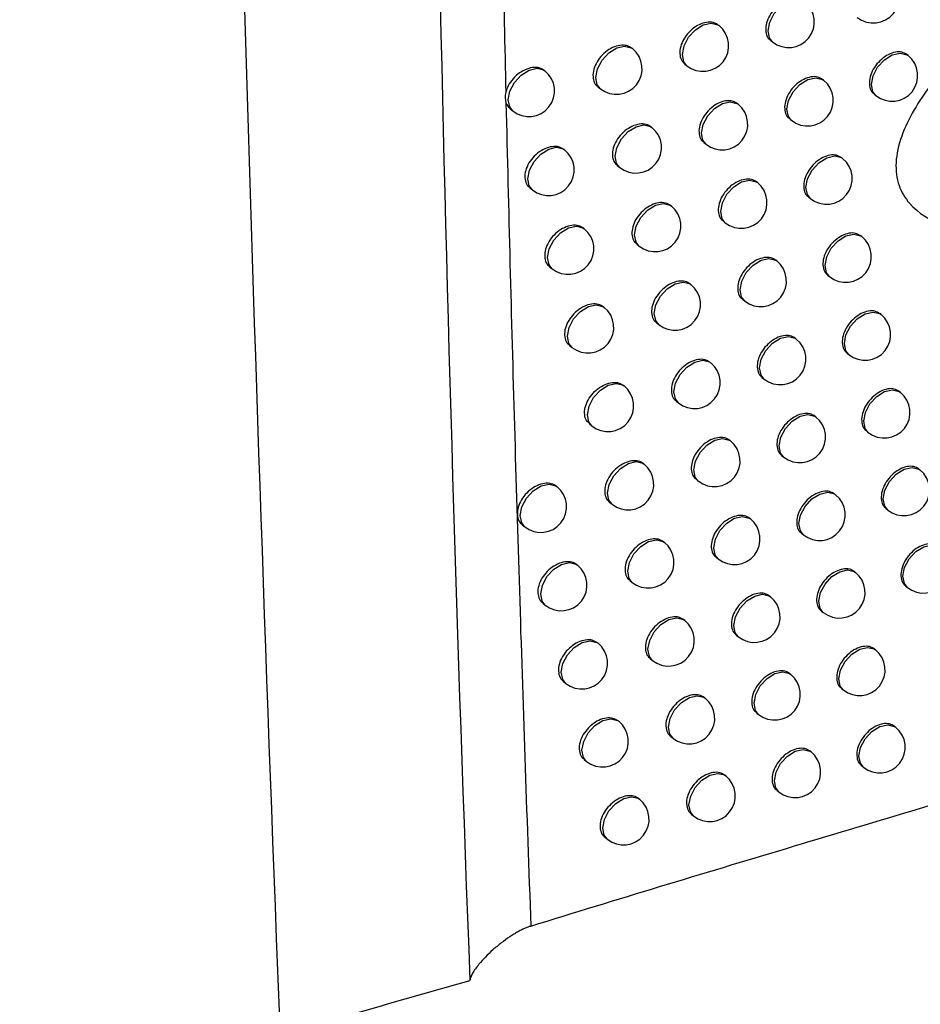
# Model space of a CAD drawing. Header units: millimetres. Extents: x 82 to 1337, y -230 to 1154.
# Tile 181 of 217: x 1100 to 1117, y 699 to 718. Entities that reach past the tile are written whole.
import ezdxf

# ---------------------------------------------------------------- set-up
doc = ezdxf.new("R2010")
doc.units = ezdxf.units.MM

msp = doc.modelspace()

# ---------------------------------------------------------------- linework, layer by layer
at = {"color": 7, "linetype": 'Continuous', "lineweight": 25}
for p, q in [((1113.145, 717.976), (1113.129, 717.988)), ((1114.144, 717.692), (1114.185, 717.659)), ((1111.459, 717.528), (1111.447, 717.537)), ((1116.824, 717.393), (1116.801, 717.412)), ((1109.754, 717.095), (1109.746, 717.102)), ((1112.473, 717.232), (1112.518, 717.196)), ((1115.179, 716.912), (1115.16, 716.928)), ((1110.784, 716.787), (1110.833, 716.748)), ((1116.16, 716.643), (1116.197, 716.613)), ((1109.076, 716.357), (1109.128, 716.316)), ((1113.517, 716.446), (1113.5, 716.459)), ((1114.512, 716.165), (1114.553, 716.132)), ((1111.836, 715.994), (1111.823, 716.004)), ((1110.136, 715.557), (1110.127, 715.565)), ((1112.846, 715.702), (1112.89, 715.666)), ((1115.549, 715.389), (1115.529, 715.405)), ((1111.162, 715.253), (1111.209, 715.215)), ((1109.459, 714.819), (1109.51, 714.778)), ((1113.891, 714.919), (1113.874, 714.933)), ((1114.883, 714.641), (1114.923, 714.609)), ((1112.215, 714.464), (1112.201, 714.474)), ((1110.52, 714.023), (1110.51, 714.031)), ((1113.222, 714.174), (1113.265, 714.139)), ((1115.922, 713.869), (1115.9, 713.886)), ((1111.542, 713.721), (1111.589, 713.684)), ((1109.844, 713.283), (1109.894, 713.243)), ((1114.268, 713.395), (1114.25, 713.41)), ((1115.256, 713.12), (1115.295, 713.089)), ((1112.596, 712.936), (1112.582, 712.948)), ((1113.599, 712.65), (1113.642, 712.616)), ((1110.907, 712.491), (1110.896, 712.5)), ((1116.297, 712.351), (1116.275, 712.369)), ((1111.924, 712.193), (1111.97, 712.157)), ((1114.647, 711.875), (1114.628, 711.89)), ((1110.232, 711.751), (1110.281, 711.712)), ((1115.632, 711.602), (1115.67, 711.572)), ((1112.98, 711.412), (1112.965, 711.424)), ((1113.979, 711.128), (1114.021, 711.095)), ((1111.295, 710.963), (1111.283, 710.973)), ((1116.674, 710.837), (1116.651, 710.856)), ((1112.309, 710.668), (1112.354, 710.632)), ((1115.029, 710.357), (1115.009, 710.373)), ((1110.621, 710.222), (1110.669, 710.184)), ((1116.011, 710.088), (1116.048, 710.058)), ((1113.366, 709.891), (1113.35, 709.904)), ((1114.362, 709.61), (1114.403, 709.578)), ((1111.686, 709.438), (1111.673, 709.449)), ((1117.054, 709.326), (1117.031, 709.345)), ((1109.989, 709), (1109.979, 709.008)), ((1112.696, 709.146), (1112.74, 709.111)), ((1115.413, 708.843), (1115.393, 708.859)), ((1111.013, 708.697), (1111.06, 708.659)), ((1116.391, 708.576), (1116.428, 708.547)), ((1109.313, 708.261), (1109.363, 708.22)), ((1113.755, 708.373), (1113.738, 708.387)), ((1114.747, 708.095), (1114.787, 708.063)), ((1112.08, 707.917), (1112.066, 707.928)), ((1110.387, 707.474), (1110.377, 707.483)), ((1113.085, 707.628), (1113.128, 707.593)), ((1115.8, 707.331), (1115.779, 707.348)), ((1111.407, 707.174), (1111.453, 707.137)), ((1116.775, 707.067), (1116.811, 707.038)), ((1109.712, 706.734), (1109.761, 706.695)), ((1114.146, 706.858), (1114.128, 706.872)), ((1115.134, 706.583), (1115.173, 706.552)), ((1112.475, 706.398), (1112.46, 706.41)), ((1110.788, 705.952), (1110.776, 705.961)), ((1113.477, 706.112), (1113.519, 706.079)), ((1116.189, 705.823), (1116.167, 705.841)), ((1111.803, 705.655), (1111.849, 705.619)), ((1110.113, 705.211), (1110.161, 705.172)), ((1114.539, 705.347), (1114.52, 705.362)), ((1115.524, 705.074), (1115.562, 705.044)), ((1112.873, 704.883), (1112.857, 704.896)), ((1113.871, 704.6), (1113.913, 704.567)), ((1111.19, 704.433), (1111.178, 704.443)), ((1116.58, 704.318), (1116.558, 704.336)), ((1112.202, 704.139), (1112.247, 704.103)), ((1114.935, 703.838), (1114.915, 703.854)), ((1110.516, 703.691), (1110.564, 703.653)), ((1115.916, 703.569), (1115.954, 703.538)), ((1113.273, 703.371), (1113.256, 703.384)), ((1114.268, 703.091), (1114.308, 703.058)), ((1111.595, 702.917), (1111.581, 702.928)), ((1112.603, 702.627), (1112.647, 702.591)), ((1110.922, 702.175), (1110.969, 702.137))]:
    msp.add_line(p, q, dxfattribs=at)
at = {"color": 8, "linetype": 'Continuous', "lineweight": 25, "flags": 128}
for points in [[(1114.185, 717.659), (1114.125, 717.735), (1114.097, 717.877), (1114.129, 718.044), (1114.218, 718.213), (1114.35, 718.356), (1114.504, 718.453), (1114.657, 718.488), (1114.786, 718.456), (1114.812, 718.438)], [(1112.518, 717.196), (1112.458, 717.272), (1112.43, 717.414), (1112.462, 717.582), (1112.551, 717.75), (1112.683, 717.893), (1112.837, 717.99), (1112.99, 718.025), (1113.119, 717.993), (1113.145, 717.976)], [(1110.833, 716.748), (1110.773, 716.825), (1110.744, 716.966), (1110.777, 717.134), (1110.865, 717.302), (1110.997, 717.446), (1111.151, 717.542), (1111.304, 717.577), (1111.433, 717.545), (1111.459, 717.528)], [(1116.197, 716.613), (1116.137, 716.69), (1116.109, 716.831), (1116.141, 716.999), (1116.23, 717.167), (1116.362, 717.311), (1116.516, 717.407), (1116.669, 717.442), (1116.798, 717.41), (1116.824, 717.393)], [(1109.128, 716.316), (1109.068, 716.392), (1109.04, 716.534), (1109.072, 716.701), (1109.161, 716.87), (1109.292, 717.013), (1109.447, 717.11), (1109.6, 717.145), (1109.729, 717.113), (1109.754, 717.095)], [(1114.553, 716.132), (1114.493, 716.209), (1114.464, 716.35), (1114.497, 716.518), (1114.586, 716.687), (1114.717, 716.83), (1114.871, 716.926), (1115.025, 716.961), (1115.154, 716.93), (1115.179, 716.912)], [(1112.89, 715.666), (1112.83, 715.743), (1112.802, 715.884), (1112.834, 716.052), (1112.923, 716.22), (1113.055, 716.364), (1113.209, 716.46), (1113.362, 716.495), (1113.491, 716.463), (1113.517, 716.446)], [(1111.209, 715.215), (1111.149, 715.291), (1111.121, 715.433), (1111.153, 715.6), (1111.242, 715.769), (1111.374, 715.912), (1111.528, 716.008), (1111.681, 716.043), (1111.81, 716.012), (1111.836, 715.994)], [(1109.51, 714.778), (1109.45, 714.854), (1109.421, 714.996), (1109.454, 715.163), (1109.543, 715.332), (1109.674, 715.475), (1109.828, 715.572), (1109.982, 715.607), (1110.111, 715.575), (1110.136, 715.557)], [(1114.923, 714.609), (1114.863, 714.686), (1114.834, 714.827), (1114.867, 714.995), (1114.956, 715.163), (1115.087, 715.307), (1115.241, 715.403), (1115.395, 715.438), (1115.524, 715.406), (1115.549, 715.389)], [(1113.265, 714.139), (1113.205, 714.216), (1113.176, 714.357), (1113.209, 714.525), (1113.297, 714.693), (1113.429, 714.837), (1113.583, 714.933), (1113.736, 714.968), (1113.866, 714.936), (1113.891, 714.919)], [(1111.589, 713.684), (1111.528, 713.76), (1111.5, 713.902), (1111.532, 714.07), (1111.621, 714.238), (1111.753, 714.381), (1111.907, 714.478), (1112.06, 714.513), (1112.189, 714.481), (1112.215, 714.464)], [(1109.894, 713.243), (1109.834, 713.319), (1109.806, 713.461), (1109.838, 713.629), (1109.927, 713.797), (1110.058, 713.94), (1110.213, 714.037), (1110.366, 714.072), (1110.495, 714.04), (1110.52, 714.023)], [(1115.295, 713.089), (1115.235, 713.165), (1115.207, 713.307), (1115.239, 713.475), (1115.328, 713.643), (1115.46, 713.786), (1115.614, 713.883), (1115.767, 713.918), (1115.896, 713.886), (1115.922, 713.869)], [(1113.642, 712.616), (1113.582, 712.692), (1113.553, 712.834), (1113.586, 713.001), (1113.674, 713.17), (1113.806, 713.313), (1113.96, 713.41), (1114.113, 713.445), (1114.242, 713.413), (1114.268, 713.395)], [(1111.97, 712.157), (1111.91, 712.233), (1111.881, 712.374), (1111.914, 712.542), (1112.003, 712.711), (1112.134, 712.854), (1112.288, 712.95), (1112.442, 712.985), (1112.571, 712.954), (1112.596, 712.936)], [(1110.281, 711.712), (1110.221, 711.788), (1110.192, 711.93), (1110.225, 712.097), (1110.313, 712.266), (1110.445, 712.409), (1110.599, 712.506), (1110.752, 712.541), (1110.881, 712.509), (1110.907, 712.491)], [(1115.67, 711.572), (1115.61, 711.648), (1115.582, 711.79), (1115.614, 711.958), (1115.703, 712.126), (1115.835, 712.269), (1115.989, 712.366), (1116.142, 712.401), (1116.271, 712.369), (1116.297, 712.351)], [(1114.021, 711.095), (1113.961, 711.171), (1113.932, 711.313), (1113.965, 711.481), (1114.054, 711.649), (1114.185, 711.792), (1114.339, 711.889), (1114.493, 711.924), (1114.622, 711.892), (1114.647, 711.875)], [(1112.354, 710.632), (1112.294, 710.709), (1112.265, 710.85), (1112.298, 711.018), (1112.387, 711.186), (1112.518, 711.33), (1112.672, 711.426), (1112.825, 711.461), (1112.955, 711.429), (1112.98, 711.412)], [(1110.669, 710.184), (1110.609, 710.26), (1110.581, 710.402), (1110.613, 710.569), (1110.702, 710.738), (1110.833, 710.881), (1110.988, 710.977), (1111.141, 711.012), (1111.27, 710.981), (1111.295, 710.963)], [(1116.048, 710.058), (1115.988, 710.134), (1115.959, 710.276), (1115.992, 710.443), (1116.081, 710.612), (1116.212, 710.755), (1116.366, 710.852), (1116.52, 710.887), (1116.649, 710.855), (1116.674, 710.837)], [(1114.403, 709.578), (1114.342, 709.654), (1114.314, 709.796), (1114.346, 709.963), (1114.435, 710.132), (1114.567, 710.275), (1114.721, 710.371), (1114.874, 710.406), (1115.003, 710.375), (1115.029, 710.357)], [(1112.74, 709.111), (1112.68, 709.188), (1112.651, 709.329), (1112.684, 709.497), (1112.773, 709.665), (1112.904, 709.809), (1113.058, 709.905), (1113.212, 709.94), (1113.341, 709.908), (1113.366, 709.891)], [(1111.06, 708.659), (1111, 708.735), (1110.971, 708.877), (1111.004, 709.044), (1111.093, 709.213), (1111.224, 709.356), (1111.378, 709.453), (1111.532, 709.488), (1111.661, 709.456), (1111.686, 709.438)], [(1116.428, 708.547), (1116.368, 708.623), (1116.339, 708.765), (1116.372, 708.932), (1116.461, 709.101), (1116.592, 709.244), (1116.746, 709.34), (1116.9, 709.375), (1117.029, 709.344), (1117.054, 709.326)], [(1109.363, 708.22), (1109.303, 708.297), (1109.274, 708.438), (1109.307, 708.606), (1109.396, 708.774), (1109.527, 708.918), (1109.681, 709.014), (1109.835, 709.049), (1109.964, 709.017), (1109.989, 709)], [(1114.787, 708.063), (1114.727, 708.14), (1114.698, 708.281), (1114.731, 708.449), (1114.819, 708.617), (1114.951, 708.761), (1115.105, 708.857), (1115.258, 708.892), (1115.388, 708.86), (1115.413, 708.843)], [(1113.128, 707.593), (1113.068, 707.67), (1113.04, 707.811), (1113.072, 707.979), (1113.161, 708.147), (1113.293, 708.291), (1113.447, 708.387), (1113.6, 708.422), (1113.729, 708.39), (1113.755, 708.373)], [(1111.453, 707.137), (1111.393, 707.213), (1111.365, 707.355), (1111.397, 707.523), (1111.486, 707.691), (1111.618, 707.834), (1111.772, 707.931), (1111.925, 707.966), (1112.054, 707.934), (1112.08, 707.917)], [(1116.811, 707.038), (1116.751, 707.115), (1116.722, 707.256), (1116.755, 707.424), (1116.843, 707.593), (1116.975, 707.736), (1117.129, 707.832), (1117.282, 707.867), (1117.412, 707.836), (1117.437, 707.818)], [(1109.761, 706.695), (1109.701, 706.771), (1109.672, 706.912), (1109.705, 707.08), (1109.794, 707.249), (1109.925, 707.392), (1110.079, 707.488), (1110.233, 707.523), (1110.362, 707.492), (1110.387, 707.474)], [(1115.173, 706.552), (1115.113, 706.628), (1115.085, 706.77), (1115.117, 706.938), (1115.206, 707.106), (1115.338, 707.249), (1115.492, 707.346), (1115.645, 707.381), (1115.774, 707.349), (1115.8, 707.331)], [(1113.519, 706.079), (1113.459, 706.155), (1113.431, 706.296), (1113.463, 706.464), (1113.552, 706.633), (1113.684, 706.776), (1113.838, 706.872), (1113.991, 706.907), (1114.12, 706.876), (1114.146, 706.858)], [(1111.849, 705.619), (1111.789, 705.695), (1111.76, 705.837), (1111.793, 706.004), (1111.882, 706.173), (1112.013, 706.316), (1112.167, 706.413), (1112.32, 706.448), (1112.45, 706.416), (1112.475, 706.398)], [(1110.161, 705.172), (1110.101, 705.249), (1110.073, 705.39), (1110.105, 705.558), (1110.194, 705.726), (1110.326, 705.87), (1110.48, 705.966), (1110.633, 706.001), (1110.762, 705.969), (1110.788, 705.952)], [(1115.562, 705.044), (1115.502, 705.12), (1115.474, 705.262), (1115.506, 705.429), (1115.595, 705.598), (1115.727, 705.741), (1115.881, 705.838), (1116.034, 705.873), (1116.163, 705.841), (1116.189, 705.823)], [(1113.913, 704.567), (1113.853, 704.643), (1113.824, 704.785), (1113.857, 704.953), (1113.945, 705.121), (1114.077, 705.264), (1114.231, 705.361), (1114.384, 705.396), (1114.514, 705.364), (1114.539, 705.347)], [(1112.247, 704.103), (1112.186, 704.18), (1112.158, 704.321), (1112.19, 704.489), (1112.279, 704.657), (1112.411, 704.801), (1112.565, 704.897), (1112.718, 704.932), (1112.847, 704.9), (1112.873, 704.883)], [(1110.564, 703.653), (1110.504, 703.73), (1110.475, 703.871), (1110.508, 704.039), (1110.597, 704.207), (1110.728, 704.351), (1110.882, 704.447), (1111.036, 704.482), (1111.165, 704.45), (1111.19, 704.433)], [(1115.954, 703.538), (1115.894, 703.615), (1115.865, 703.756), (1115.898, 703.924), (1115.987, 704.092), (1116.118, 704.236), (1116.272, 704.332), (1116.426, 704.367), (1116.555, 704.335), (1116.58, 704.318)], [(1114.308, 703.058), (1114.248, 703.135), (1114.22, 703.276), (1114.252, 703.444), (1114.341, 703.612), (1114.473, 703.756), (1114.627, 703.852), (1114.78, 703.887), (1114.909, 703.855), (1114.935, 703.838)], [(1112.647, 702.591), (1112.587, 702.668), (1112.558, 702.809), (1112.591, 702.977), (1112.679, 703.145), (1112.811, 703.289), (1112.965, 703.385), (1113.118, 703.42), (1113.248, 703.388), (1113.273, 703.371)], [(1110.969, 702.137), (1110.909, 702.214), (1110.88, 702.355), (1110.913, 702.523), (1111.001, 702.692), (1111.133, 702.835), (1111.287, 702.931), (1111.44, 702.966), (1111.569, 702.935), (1111.595, 702.917)]]:
    msp.add_lwpolyline(points, dxfattribs=at)
at = {"color": 7, "linetype": 'Continuous', "lineweight": 25}
for centre in [(1116.147, 718.526), (1114.499, 718.049), (1112.831, 717.586), (1111.146, 717.138), (1116.511, 717.003), (1109.441, 716.705), (1114.866, 716.522), (1113.203, 716.056), (1111.523, 715.604), (1109.823, 715.167), (1115.236, 714.999), (1113.578, 714.529), (1111.902, 714.074), (1110.207, 713.633), (1115.609, 713.479), (1113.955, 713.005), (1112.283, 712.546), (1110.594, 712.102), (1115.984, 711.962), (1114.334, 711.485), (1112.667, 711.022), (1110.982, 710.573), (1116.361, 710.447), (1114.716, 709.967), (1113.053, 709.501), (1111.373, 709.048), (1116.741, 708.936), (1109.676, 708.61), (1115.1, 708.453), (1113.442, 707.983), (1111.766, 707.527), (1117.124, 707.428), (1110.074, 707.084), (1115.486, 706.942), (1113.832, 706.468), (1112.162, 706.008), (1110.474, 705.562), (1115.876, 705.433), (1114.226, 704.957), (1112.56, 704.493), (1110.877, 704.043), (1116.267, 703.928), (1114.622, 703.448), (1112.96, 702.981), (1111.282, 702.527)]:
    msp.add_arc(centre, 0.5, 231.2257, 51.2257, dxfattribs=at)
for points in [[(1104.605, 698.315), (1103.548, 725.158), (1102.98, 752.291), (1102.898, 779.706)], [(1108.991, 716.675), (1108.974, 716.602), (1108.976, 716.533), (1108.996, 716.474)], [(1104.605, 698.315), (1105.846, 698.69), (1107.076, 699.045), (1108.293, 699.387)]]:
    msp.add_open_spline(points, degree=3, dxfattribs=at)
for points, knots in [([(1107.966, 778.824), (1107.555, 765.417), (1107.386, 752.08), (1107.504, 725.588), (1107.791, 712.436), (1108.293, 699.387)], [0, 0, 0, 0, 0.5, 0.5, 1, 1, 1, 1]), ([(1104.141, 679.038), (1090.086, 684.228), (1076.6, 689.814), (1057.223, 698.785), (1050.907, 701.875), (1043.192, 705.863), (1041.659, 706.666), (1038.615, 708.284), (1037.104, 709.097), (1032.606, 711.554), (1029.653, 713.212), (1020.926, 718.247), (1015.287, 721.686), (1007.097, 726.967), (1004.412, 728.747), (999.133, 732.35), (996.541, 734.17), (983.843, 743.345), (974.495, 750.946), (965.96, 758.808)], [0, 0, 0, 0, 0.25, 0.25, 0.375, 0.375, 0.40625, 0.40625, 0.4375, 0.4375, 0.5, 0.5, 0.625, 0.625, 0.6875, 0.6875, 0.75, 0.75, 1, 1, 1, 1]), ([(1108.834, 724.693), (1108.849, 723.813), (1108.879, 722.04), (1108.932, 719.368), (1108.972, 717.577), (1108.992, 716.676)], [0, 0, 0, 0, 0.329101, 0.662434, 1, 1, 1, 1]), ([(1124.637, 722.609), (1124.046, 722.24), (1123.452, 721.862), (1122.265, 721.078), (1121.67, 720.672), (1120.484, 719.817), (1119.892, 719.368), (1119.012, 718.633), (1118.723, 718.38), (1118.163, 717.851), (1117.891, 717.575), (1117.506, 717.132), (1117.38, 716.978), (1117.146, 716.663), (1117.037, 716.501), (1116.844, 716.167), (1116.76, 715.994), (1116.637, 715.65), (1116.598, 715.475), (1116.58, 715.152), (1116.601, 714.999), (1116.693, 714.733), (1116.765, 714.616), (1117.023, 714.32), (1117.253, 714.185), (1117.747, 713.989), (1118.014, 713.926), (1118.568, 713.843), (1118.851, 713.823), (1119.711, 713.807), (1120.298, 713.854), (1120.892, 713.933)], [0, 0, 0, 0, 0.125, 0.125, 0.25, 0.25, 0.375, 0.375, 0.4375, 0.4375, 0.5, 0.5, 0.53125, 0.53125, 0.5625, 0.5625, 0.59375, 0.59375, 0.625, 0.625, 0.65625, 0.65625, 0.6875, 0.6875, 0.75, 0.75, 0.8125, 0.8125, 0.875, 0.875, 1, 1, 1, 1]), ([(1114.792, 718.452), (1114.761, 718.471), (1114.698, 718.511), (1114.566, 718.51), (1114.425, 718.464), (1114.287, 718.372), (1114.169, 718.247), (1114.086, 718.103), (1114.046, 717.954), (1114.055, 717.822), (1114.092, 717.731), (1114.136, 717.704), (1114.148, 717.697)], [0, 0, 0, 0, 0.1022, 0.209612, 0.317144, 0.424741, 0.532315, 0.639776, 0.747082, 0.854266, 0.961426, 1, 1, 1, 1]), ([(1113.129, 717.987), (1113.097, 718.006), (1113.033, 718.046), (1112.901, 718.047), (1112.757, 718.002), (1112.618, 717.911), (1112.499, 717.787), (1112.415, 717.643), (1112.374, 717.495), (1112.383, 717.363), (1112.421, 717.272), (1112.465, 717.245), (1112.477, 717.237)], [0, 0, 0, 0, 0.101963, 0.209391, 0.317024, 0.424767, 0.532467, 0.639975, 0.747225, 0.854275, 0.961283, 1, 1, 1, 1]), ([(1111.446, 717.536), (1111.415, 717.556), (1111.35, 717.596), (1111.216, 717.598), (1111.071, 717.555), (1110.93, 717.466), (1110.81, 717.343), (1110.724, 717.199), (1110.683, 717.051), (1110.693, 716.919), (1110.731, 716.828), (1110.776, 716.8), (1110.788, 716.792)], [0, 0, 0, 0, 0.101663, 0.209114, 0.316878, 0.424806, 0.532663, 0.640228, 0.747405, 0.854286, 0.961104, 1, 1, 1, 1]), ([(1116.8, 717.411), (1116.769, 717.429), (1116.707, 717.468), (1116.577, 717.466), (1116.437, 717.418), (1116.301, 717.325), (1116.186, 717.199), (1116.103, 717.053), (1116.063, 716.904), (1116.073, 716.772), (1116.109, 716.682), (1116.153, 716.655), (1116.164, 716.648)], [0, 0, 0, 0, 0.1024, 0.2098, 0.317246, 0.424718, 0.532182, 0.639601, 0.746954, 0.854257, 0.961551, 1, 1, 1, 1]), ([(1109.745, 717.101), (1109.714, 717.121), (1109.648, 717.162), (1109.513, 717.165), (1109.366, 717.123), (1109.223, 717.035), (1109.102, 716.913), (1109.024, 716.787), (1109.001, 716.708), (1108.992, 716.677)], [0, 0, 0, 0, 0.142987, 0.294697, 0.447035, 0.599695, 0.752202, 0.90412, 1, 1, 1, 1]), ([(1115.159, 716.927), (1115.128, 716.946), (1115.065, 716.985), (1114.934, 716.984), (1114.792, 716.937), (1114.655, 716.846), (1114.538, 716.72), (1114.455, 716.576), (1114.414, 716.427), (1114.424, 716.295), (1114.461, 716.204), (1114.505, 716.177), (1114.516, 716.17)], [0, 0, 0, 0, 0.102246, 0.209655, 0.317166, 0.424735, 0.532284, 0.639736, 0.747053, 0.854264, 0.961455, 1, 1, 1, 1]), ([(1113.5, 716.458), (1113.469, 716.477), (1113.405, 716.517), (1113.272, 716.517), (1113.129, 716.472), (1112.99, 716.381), (1112.872, 716.257), (1112.788, 716.113), (1112.747, 715.964), (1112.756, 715.832), (1112.794, 715.741), (1112.838, 715.714), (1112.85, 715.707)], [0, 0, 0, 0, 0.102028, 0.209451, 0.317055, 0.424758, 0.532423, 0.639919, 0.747185, 0.854272, 0.961323, 1, 1, 1, 1]), ([(1108.996, 716.473), (1109.021, 715.431), (1109.072, 713.332), (1109.159, 710.167), (1109.255, 706.962), (1109.361, 703.716), (1109.44, 701.542), (1109.479, 700.447)], [0, 0, 0, 0, 0.1945093, 0.3917632, 0.5917625, 0.7945079, 1, 1, 1, 1]), ([(1108.996, 716.472), (1109.009, 716.44), (1109.027, 716.395), (1109.068, 716.37), (1109.08, 716.362)], [0, 0, 0, 0, 0.693174, 1, 1, 1, 1]), ([(1111.822, 716.003), (1111.791, 716.023), (1111.726, 716.063), (1111.593, 716.065), (1111.448, 716.021), (1111.307, 715.931), (1111.187, 715.808), (1111.102, 715.664), (1111.061, 715.516), (1111.071, 715.384), (1111.109, 715.293), (1111.154, 715.265), (1111.166, 715.258)], [0, 0, 0, 0, 0.1017477, 0.2091913, 0.3169177, 0.4247933, 0.5326053, 0.6401537, 0.7473526, 0.8542821, 0.9611552, 1, 1, 1, 1]), ([(1110.126, 715.564), (1110.095, 715.583), (1110.03, 715.624), (1109.895, 715.627), (1109.748, 715.585), (1109.606, 715.497), (1109.485, 715.374), (1109.399, 715.231), (1109.357, 715.083), (1109.367, 714.951), (1109.405, 714.86), (1109.451, 714.831), (1109.463, 714.824)], [0, 0, 0, 0, 0.1014079, 0.2088796, 0.3167578, 0.424845, 0.5328347, 0.6404445, 0.7475582, 0.8542944, 0.9609532, 1, 1, 1, 1]), ([(1115.528, 715.404), (1115.497, 715.423), (1115.434, 715.462), (1115.303, 715.461), (1115.162, 715.414), (1115.025, 715.322), (1114.909, 715.196), (1114.826, 715.052), (1114.785, 714.903), (1114.795, 714.77), (1114.832, 714.68), (1114.876, 714.653), (1114.887, 714.646)], [0, 0, 0, 0, 0.1022867, 0.2096933, 0.3171869, 0.4247296, 0.5322557, 0.6396987, 0.7470258, 0.854262, 0.9614806, 1, 1, 1, 1]), ([(1113.873, 714.932), (1113.842, 714.951), (1113.778, 714.99), (1113.646, 714.99), (1113.504, 714.945), (1113.365, 714.854), (1113.247, 714.729), (1113.163, 714.585), (1113.122, 714.437), (1113.132, 714.304), (1113.169, 714.214), (1113.214, 714.186), (1113.225, 714.179)], [0, 0, 0, 0, 0.102087, 0.209506, 0.317085, 0.42475, 0.532383, 0.639867, 0.747148, 0.85427, 0.961359, 1, 1, 1, 1]), ([(1112.2, 714.473), (1112.169, 714.493), (1112.105, 714.533), (1111.971, 714.534), (1111.827, 714.49), (1111.687, 714.4), (1111.567, 714.277), (1111.483, 714.133), (1111.442, 713.985), (1111.451, 713.852), (1111.489, 713.762), (1111.534, 713.734), (1111.546, 713.727)], [0, 0, 0, 0, 0.101826, 0.209264, 0.316955, 0.424782, 0.532552, 0.640085, 0.747304, 0.854279, 0.961203, 1, 1, 1, 1]), ([(1110.509, 714.03), (1110.478, 714.049), (1110.413, 714.09), (1110.278, 714.093), (1110.132, 714.05), (1109.99, 713.961), (1109.87, 713.839), (1109.784, 713.695), (1109.743, 713.548), (1109.752, 713.415), (1109.791, 713.324), (1109.836, 713.296), (1109.848, 713.288)], [0, 0, 0, 0, 0.101508, 0.208971, 0.316804, 0.424828, 0.532765, 0.640356, 0.747496, 0.85429, 0.961013, 1, 1, 1, 1]), ([(1115.9, 713.885), (1115.869, 713.904), (1115.806, 713.942), (1115.676, 713.941), (1115.535, 713.894), (1115.398, 713.801), (1115.282, 713.676), (1115.199, 713.531), (1115.159, 713.382), (1115.168, 713.249), (1115.205, 713.159), (1115.249, 713.133), (1115.26, 713.125)], [0, 0, 0, 0, 0.102324, 0.209728, 0.317205, 0.424725, 0.53223, 0.639665, 0.747002, 0.85426, 0.961504, 1, 1, 1, 1]), ([(1114.249, 713.409), (1114.218, 713.428), (1114.155, 713.467), (1114.023, 713.467), (1113.881, 713.421), (1113.742, 713.33), (1113.625, 713.205), (1113.541, 713.06), (1113.5, 712.912), (1113.51, 712.78), (1113.547, 712.689), (1113.591, 712.662), (1113.603, 712.655)], [0, 0, 0, 0, 0.102141, 0.209557, 0.317112, 0.424743, 0.532347, 0.639819, 0.747113, 0.854267, 0.961393, 1, 1, 1, 1]), ([(1112.581, 712.947), (1112.55, 712.966), (1112.486, 713.006), (1112.353, 713.007), (1112.209, 712.962), (1112.069, 712.872), (1111.95, 712.748), (1111.865, 712.605), (1111.824, 712.456), (1111.834, 712.324), (1111.872, 712.233), (1111.916, 712.206), (1111.928, 712.198)], [0, 0, 0, 0, 0.1019, 0.209332, 0.316991, 0.424771, 0.532502, 0.640021, 0.747258, 0.854276, 0.961248, 1, 1, 1, 1]), ([(1110.895, 712.499), (1110.863, 712.519), (1110.799, 712.559), (1110.664, 712.562), (1110.519, 712.518), (1110.377, 712.429), (1110.257, 712.306), (1110.172, 712.163), (1110.13, 712.015), (1110.14, 711.883), (1110.178, 711.792), (1110.223, 711.764), (1110.236, 711.756)], [0, 0, 0, 0, 0.1016009, 0.2090562, 0.3168471, 0.4248125, 0.5326997, 0.6402742, 0.7474377, 0.8542864, 0.9610695, 1, 1, 1, 1]), ([(1116.274, 712.368), (1116.243, 712.387), (1116.181, 712.426), (1116.05, 712.424), (1115.91, 712.376), (1115.774, 712.284), (1115.658, 712.158), (1115.575, 712.013), (1115.535, 711.864), (1115.544, 711.731), (1115.581, 711.641), (1115.625, 711.615), (1115.636, 711.608)], [0, 0, 0, 0, 0.102357, 0.209759, 0.317222, 0.42472, 0.532207, 0.639635, 0.746979, 0.854258, 0.961525, 1, 1, 1, 1]), ([(1114.628, 711.889), (1114.597, 711.908), (1114.533, 711.947), (1114.402, 711.946), (1114.26, 711.9), (1114.122, 711.809), (1114.005, 711.684), (1113.921, 711.539), (1113.881, 711.39), (1113.89, 711.258), (1113.927, 711.168), (1113.972, 711.141), (1113.983, 711.134)], [0, 0, 0, 0, 0.1021911, 0.2096031, 0.3171364, 0.4247369, 0.5323134, 0.6397758, 0.7470819, 0.8542653, 0.9614235, 1, 1, 1, 1]), ([(1112.964, 711.423), (1112.933, 711.442), (1112.869, 711.482), (1112.736, 711.483), (1112.593, 711.438), (1112.453, 711.348), (1112.335, 711.223), (1112.25, 711.08), (1112.209, 710.931), (1112.219, 710.799), (1112.256, 710.708), (1112.301, 710.681), (1112.313, 710.673)], [0, 0, 0, 0, 0.101968, 0.209394, 0.317024, 0.424761, 0.532456, 0.639962, 0.747216, 0.854273, 0.961289, 1, 1, 1, 1]), ([(1110.625, 710.226), (1110.603, 710.245), (1110.552, 710.288), (1110.521, 710.401), (1110.53, 710.541), (1110.589, 710.689), (1110.687, 710.826), (1110.816, 710.937), (1110.961, 711.012), (1111.103, 711.037), (1111.216, 711.022), (1111.262, 710.982), (1111.279, 710.968)], [0, 0, 0, 0, 0.078999, 0.186252, 0.293185, 0.399999, 0.506955, 0.614242, 0.721889, 0.829761, 0.937631, 1, 1, 1, 1]), ([(1116.651, 710.855), (1116.62, 710.873), (1116.557, 710.912), (1116.428, 710.91), (1116.288, 710.862), (1116.152, 710.769), (1116.036, 710.643), (1115.954, 710.498), (1115.913, 710.349), (1115.923, 710.216), (1115.959, 710.127), (1116.003, 710.1), (1116.015, 710.093)], [0, 0, 0, 0, 0.1023865, 0.2097868, 0.3172367, 0.4247158, 0.5321861, 0.6396075, 0.7469595, 0.8542566, 0.9615441, 1, 1, 1, 1]), ([(1115.009, 710.372), (1114.978, 710.391), (1114.914, 710.43), (1114.783, 710.429), (1114.642, 710.382), (1114.504, 710.291), (1114.387, 710.165), (1114.304, 710.021), (1114.264, 709.872), (1114.273, 709.74), (1114.31, 709.65), (1114.354, 709.623), (1114.366, 709.615)], [0, 0, 0, 0, 0.1022366, 0.2096456, 0.3171592, 0.4247311, 0.5322828, 0.6397359, 0.747053, 0.8542633, 0.9614518, 1, 1, 1, 1]), ([(1113.349, 709.903), (1113.318, 709.922), (1113.254, 709.962), (1113.122, 709.962), (1112.979, 709.917), (1112.84, 709.826), (1112.722, 709.702), (1112.638, 709.558), (1112.597, 709.409), (1112.606, 709.277), (1112.644, 709.186), (1112.688, 709.159), (1112.7, 709.152)], [0, 0, 0, 0, 0.1020306, 0.2094529, 0.3170545, 0.424753, 0.5324138, 0.6399079, 0.7471769, 0.8542707, 0.9613274, 1, 1, 1, 1]), ([(1111.673, 709.448), (1111.641, 709.467), (1111.577, 709.507), (1111.443, 709.509), (1111.299, 709.465), (1111.158, 709.375), (1111.038, 709.252), (1110.954, 709.108), (1110.912, 708.96), (1110.922, 708.828), (1110.96, 708.737), (1111.005, 708.709), (1111.017, 708.702)], [0, 0, 0, 0, 0.10177, 0.209211, 0.316927, 0.424786, 0.532583, 0.640127, 0.747333, 0.85428, 0.961172, 1, 1, 1, 1]), ([(1117.03, 709.344), (1117, 709.363), (1116.937, 709.401), (1116.807, 709.399), (1116.668, 709.351), (1116.532, 709.258), (1116.417, 709.131), (1116.335, 708.986), (1116.295, 708.837), (1116.304, 708.705), (1116.34, 708.615), (1116.384, 708.588), (1116.395, 708.581)], [0, 0, 0, 0, 0.102412, 0.209811, 0.31725, 0.424712, 0.532167, 0.639583, 0.746942, 0.854255, 0.961561, 1, 1, 1, 1]), ([(1109.979, 709.006), (1109.947, 709.026), (1109.882, 709.067), (1109.747, 709.07), (1109.601, 709.027), (1109.459, 708.939), (1109.338, 708.816), (1109.252, 708.673), (1109.211, 708.525), (1109.221, 708.393), (1109.259, 708.302), (1109.304, 708.273), (1109.316, 708.266)], [0, 0, 0, 0, 0.101456, 0.208924, 0.31678, 0.424835, 0.532796, 0.640395, 0.747523, 0.854291, 0.960985, 1, 1, 1, 1]), ([(1115.392, 708.858), (1115.361, 708.877), (1115.298, 708.916), (1115.167, 708.915), (1115.026, 708.868), (1114.889, 708.776), (1114.772, 708.65), (1114.689, 708.506), (1114.649, 708.357), (1114.658, 708.224), (1114.695, 708.134), (1114.739, 708.107), (1114.751, 708.1)], [0, 0, 0, 0, 0.102278, 0.209684, 0.31718, 0.424726, 0.532255, 0.639699, 0.747027, 0.854261, 0.961478, 1, 1, 1, 1]), ([(1113.737, 708.385), (1113.706, 708.405), (1113.642, 708.444), (1113.51, 708.444), (1113.367, 708.398), (1113.229, 708.308), (1113.111, 708.183), (1113.027, 708.039), (1112.986, 707.89), (1112.996, 707.758), (1113.033, 707.668), (1113.078, 707.64), (1113.089, 707.633)], [0, 0, 0, 0, 0.102089, 0.209507, 0.317083, 0.424745, 0.532375, 0.639858, 0.747141, 0.854268, 0.961363, 1, 1, 1, 1]), ([(1112.065, 707.927), (1112.034, 707.946), (1111.969, 707.986), (1111.836, 707.987), (1111.692, 707.943), (1111.552, 707.853), (1111.433, 707.729), (1111.348, 707.586), (1111.307, 707.438), (1111.316, 707.305), (1111.354, 707.214), (1111.399, 707.187), (1111.411, 707.179)], [0, 0, 0, 0, 0.101846, 0.209282, 0.316963, 0.424775, 0.532532, 0.64006, 0.747286, 0.854277, 0.961218, 1, 1, 1, 1]), ([(1117.412, 707.837), (1117.381, 707.855), (1117.319, 707.893), (1117.19, 707.891), (1117.05, 707.842), (1116.915, 707.749), (1116.8, 707.623), (1116.718, 707.477), (1116.678, 707.328), (1116.687, 707.196), (1116.724, 707.106), (1116.767, 707.079), (1116.779, 707.072)], [0, 0, 0, 0, 0.102435, 0.2098322, 0.3172608, 0.4247082, 0.5321506, 0.6395611, 0.7469255, 0.8542535, 0.9615758, 1, 1, 1, 1]), ([(1110.376, 707.482), (1110.344, 707.501), (1110.28, 707.542), (1110.145, 707.544), (1109.999, 707.501), (1109.858, 707.412), (1109.737, 707.29), (1109.652, 707.146), (1109.61, 706.999), (1109.62, 706.866), (1109.658, 706.775), (1109.703, 706.747), (1109.716, 706.739)], [0, 0, 0, 0, 0.101552, 0.209011, 0.316824, 0.424818, 0.532729, 0.640311, 0.747463, 0.854287, 0.961042, 1, 1, 1, 1]), ([(1115.778, 707.347), (1115.747, 707.366), (1115.684, 707.405), (1115.554, 707.404), (1115.413, 707.356), (1115.276, 707.264), (1115.16, 707.138), (1115.077, 706.993), (1115.037, 706.845), (1115.046, 706.712), (1115.083, 706.622), (1115.127, 706.595), (1115.138, 706.588)], [0, 0, 0, 0, 0.102315, 0.209719, 0.317199, 0.424721, 0.53223, 0.639666, 0.747002, 0.85426, 0.961501, 1, 1, 1, 1]), ([(1114.127, 706.871), (1114.096, 706.891), (1114.033, 706.93), (1113.901, 706.93), (1113.759, 706.884), (1113.62, 706.792), (1113.503, 706.668), (1113.419, 706.523), (1113.378, 706.375), (1113.388, 706.242), (1113.425, 706.152), (1113.469, 706.125), (1113.481, 706.118)], [0, 0, 0, 0, 0.102142, 0.209557, 0.31711, 0.424738, 0.532339, 0.639811, 0.747107, 0.854266, 0.961396, 1, 1, 1, 1]), ([(1109.479, 700.447), (1111.163, 700.969), (1112.822, 701.469), (1116.094, 702.451), (1117.707, 702.934), (1122.466, 704.382), (1125.539, 705.348), (1128.515, 706.387)], [0, 0, 0, 0, 0.25, 0.25, 0.5, 0.5, 1, 1, 1, 1]), ([(1112.46, 706.409), (1112.428, 706.428), (1112.364, 706.468), (1112.231, 706.469), (1112.088, 706.424), (1111.948, 706.334), (1111.829, 706.21), (1111.745, 706.066), (1111.703, 705.918), (1111.713, 705.786), (1111.751, 705.695), (1111.795, 705.668), (1111.807, 705.66)], [0, 0, 0, 0, 0.1019169, 0.209347, 0.3169972, 0.4247644, 0.5324837, 0.639999, 0.747242, 0.8542739, 0.9612607, 1, 1, 1, 1]), ([(1110.775, 705.96), (1110.744, 705.98), (1110.679, 706.02), (1110.545, 706.022), (1110.4, 705.979), (1110.258, 705.89), (1110.138, 705.766), (1110.053, 705.623), (1110.012, 705.475), (1110.021, 705.343), (1110.06, 705.252), (1110.105, 705.224), (1110.117, 705.216)], [0, 0, 0, 0, 0.101641, 0.209093, 0.316865, 0.424803, 0.532667, 0.640233, 0.747408, 0.854283, 0.961096, 1, 1, 1, 1]), ([(1116.166, 705.84), (1116.135, 705.859), (1116.073, 705.897), (1115.942, 705.895), (1115.802, 705.848), (1115.666, 705.755), (1115.55, 705.63), (1115.467, 705.484), (1115.427, 705.336), (1115.436, 705.203), (1115.473, 705.113), (1115.516, 705.087), (1115.528, 705.08)], [0, 0, 0, 0, 0.102349, 0.209751, 0.317216, 0.424717, 0.532207, 0.639636, 0.746981, 0.854258, 0.961522, 1, 1, 1, 1]), ([(1114.52, 705.36), (1114.489, 705.38), (1114.425, 705.419), (1114.294, 705.418), (1114.152, 705.372), (1114.014, 705.28), (1113.897, 705.155), (1113.813, 705.011), (1113.773, 704.862), (1113.782, 704.73), (1113.819, 704.64), (1113.863, 704.613), (1113.875, 704.605)], [0, 0, 0, 0, 0.102191, 0.209602, 0.317134, 0.424732, 0.532307, 0.639769, 0.747077, 0.854264, 0.961426, 1, 1, 1, 1]), ([(1112.856, 704.894), (1112.825, 704.914), (1112.761, 704.953), (1112.629, 704.954), (1112.485, 704.909), (1112.346, 704.819), (1112.228, 704.694), (1112.143, 704.55), (1112.102, 704.402), (1112.112, 704.27), (1112.149, 704.179), (1112.194, 704.152), (1112.206, 704.144)], [0, 0, 0, 0, 0.101983, 0.209408, 0.317029, 0.424755, 0.53244, 0.639942, 0.747201, 0.854271, 0.961301, 1, 1, 1, 1]), ([(1111.177, 704.442), (1111.145, 704.461), (1111.081, 704.501), (1110.947, 704.503), (1110.802, 704.459), (1110.662, 704.37), (1110.542, 704.247), (1110.457, 704.103), (1110.415, 703.955), (1110.425, 703.823), (1110.463, 703.732), (1110.508, 703.704), (1110.52, 703.697)], [0, 0, 0, 0, 0.101725, 0.20917, 0.316904, 0.42479, 0.532609, 0.640159, 0.747356, 0.85428, 0.961147, 1, 1, 1, 1]), ([(1116.557, 704.335), (1116.526, 704.354), (1116.464, 704.392), (1116.334, 704.39), (1116.194, 704.343), (1116.058, 704.25), (1115.942, 704.124), (1115.86, 703.979), (1115.819, 703.83), (1115.829, 703.697), (1115.865, 703.607), (1115.909, 703.581), (1115.92, 703.574)], [0, 0, 0, 0, 0.102379, 0.2097789, 0.3172308, 0.4247129, 0.532186, 0.6396089, 0.7469608, 0.8542563, 0.9615412, 1, 1, 1, 1]), ([(1114.914, 703.853), (1114.884, 703.872), (1114.82, 703.911), (1114.689, 703.91), (1114.548, 703.863), (1114.41, 703.771), (1114.293, 703.646), (1114.21, 703.502), (1114.17, 703.353), (1114.179, 703.221), (1114.216, 703.13), (1114.26, 703.103), (1114.272, 703.096)], [0, 0, 0, 0, 0.102236, 0.209644, 0.317157, 0.424727, 0.532277, 0.63973, 0.747049, 0.854262, 0.961454, 1, 1, 1, 1]), ([(1113.256, 703.383), (1113.225, 703.402), (1113.161, 703.442), (1113.029, 703.442), (1112.886, 703.397), (1112.747, 703.306), (1112.629, 703.182), (1112.545, 703.038), (1112.504, 702.889), (1112.513, 702.757), (1112.551, 702.666), (1112.595, 702.639), (1112.607, 702.632)], [0, 0, 0, 0, 0.102044, 0.209464, 0.317059, 0.424747, 0.532399, 0.63989, 0.747164, 0.854269, 0.961338, 1, 1, 1, 1]), ([(1111.581, 702.927), (1111.549, 702.946), (1111.485, 702.986), (1111.352, 702.988), (1111.207, 702.943), (1111.067, 702.854), (1110.947, 702.73), (1110.863, 702.587), (1110.821, 702.439), (1110.831, 702.306), (1110.869, 702.215), (1110.914, 702.188), (1110.926, 702.18)], [0, 0, 0, 0, 0.101803, 0.209241, 0.316941, 0.424778, 0.532556, 0.640092, 0.747308, 0.854277, 0.961194, 1, 1, 1, 1]), ([(1109.479, 700.447), (1109.459, 700.44), (1109.417, 700.426), (1109.354, 700.399), (1109.288, 700.367), (1109.218, 700.329), (1109.145, 700.286), (1109.037, 700.217), (1108.899, 700.117), (1108.74, 699.986), (1108.594, 699.848), (1108.482, 699.723), (1108.401, 699.617), (1108.348, 699.534), (1108.31, 699.458), (1108.299, 699.409), (1108.293, 699.387)], [0, 0, 0, 0, 0.031836, 0.067423, 0.106935, 0.150502, 0.198218, 0.250158, 0.371634, 0.499985, 0.628201, 0.749638, 0.826105, 0.893083, 0.950885, 1, 1, 1, 1])]:
    msp.add_open_spline(points, degree=3, knots=knots, dxfattribs=at)

doc.saveas('drawing.dxf')
